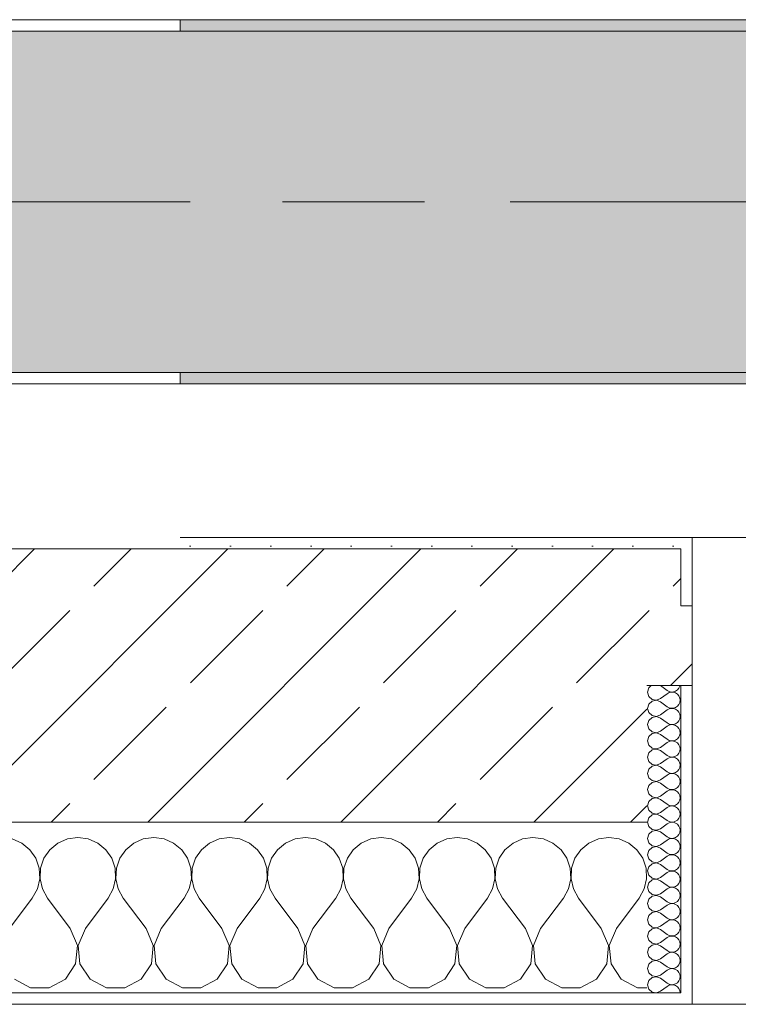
# Model space of a CAD drawing. Header units: metres. Extents: x -3.6 to 65.4, y -11 to 16.8.
# Tile 129 of 178: x 36.549 to 37.18, y -0.155 to 0.71. Entities that reach past the tile are written whole.
import ezdxf

# ---------------------------------------------------------------- set-up
doc = ezdxf.new("R2010")
doc.units = ezdxf.units.M
doc.header["$MEASUREMENT"] = 0
doc.linetypes.add('Achse', pattern=[0.2, 0.1, -0.05, 0, -0.05])
doc.linetypes.add('Strichlinie doppelt', pattern=[0.546806, 0.264583, -0.105833, 0.070556, -0.105833])
for name, color, linetype in [('451 - Universal.Achsen Raster', 7, 'Continuous'), ('604 - Struktur.Wand Aussen', 7, 'Continuous'), ('608 - Struktur.Träger', 7, 'Continuous')]:
    doc.layers.add(name, color=color, linetype=linetype)
pattern_1 = [(0, (0, 0), (0, 0.08660254), [0, -0.05]), (0, (0.025, 0.0433), (0, 0.08660254), [0, -0.05])]
pattern_2 = [(45, (0, 0), (-0.01767767, 0.01767767), [0, -0.025])]
pattern_3 = [(45, (0, 0), (-0.08485281, 0.08485281), []), (45, (-0.04243, 0.04243), (-0.08485281, 0.08485281), [0.09, -0.03])]

# ---------------------------------------------------------------- blocks, each defined once
blk = doc.blocks.new('*X75')
at = {"layer": '604 - Struktur.Wand Aussen', "color": 7, "linetype": 'Continuous', "lineweight": 5}
for p, q in [((36.6, -0.00833), (36.59089, -0.0096)), ((36.60911, -0.0096), (36.6, -0.00833)), ((36.66667, -0.00833), (36.65756, -0.0096)), ((36.67578, -0.0096), (36.66667, -0.00833)), ((36.73333, -0.00833), (36.72422, -0.0096)), ((36.74244, -0.0096), (36.73333, -0.00833)), ((36.8, -0.00833), (36.79089, -0.0096)), ((36.80911, -0.0096), (36.8, -0.00833)), ((36.86667, -0.00833), (36.85756, -0.0096)), ((36.87578, -0.0096), (36.86667, -0.00833)), ((36.93333, -0.00833), (36.92422, -0.0096)), ((36.94244, -0.0096), (36.93333, -0.00833)), ((37, -0.00833), (36.99089, -0.0096)), ((37.00911, -0.0096), (37, -0.00833)), ((37.06667, -0.00833), (37.05756, -0.0096)), ((37.07578, -0.0096), (37.06667, -0.00833)), ((36.55086, -0.01331), (36.54244, -0.0096)), ((36.55794, -0.01918), (36.55086, -0.01331)), ((36.58248, -0.01331), (36.57539, -0.01918)), ((36.59089, -0.0096), (36.58248, -0.01331)), ((36.61752, -0.01331), (36.60911, -0.0096)), ((36.62461, -0.01918), (36.61752, -0.01331)), ((36.64914, -0.01331), (36.64206, -0.01918)), ((36.65756, -0.0096), (36.64914, -0.01331)), ((36.68419, -0.01331), (36.67578, -0.0096)), ((36.69127, -0.01918), (36.68419, -0.01331)), ((36.71581, -0.01331), (36.70873, -0.01918)), ((36.72422, -0.0096), (36.71581, -0.01331)), ((36.75086, -0.01331), (36.74244, -0.0096)), ((36.75794, -0.01918), (36.75086, -0.01331)), ((36.78248, -0.01331), (36.77539, -0.01918)), ((36.79089, -0.0096), (36.78248, -0.01331)), ((36.81752, -0.01331), (36.80911, -0.0096)), ((36.82461, -0.01918), (36.81752, -0.01331)), ((36.84914, -0.01331), (36.84206, -0.01918)), ((36.85756, -0.0096), (36.84914, -0.01331)), ((36.88419, -0.01331), (36.87578, -0.0096)), ((36.89127, -0.01918), (36.88419, -0.01331)), ((36.91581, -0.01331), (36.90873, -0.01918)), ((36.92422, -0.0096), (36.91581, -0.01331)), ((36.95086, -0.01331), (36.94244, -0.0096)), ((36.95794, -0.01918), (36.95086, -0.01331)), ((36.98248, -0.01331), (36.97539, -0.01918)), ((36.99089, -0.0096), (36.98248, -0.01331)), ((37.01752, -0.01331), (37.00911, -0.0096)), ((37.02461, -0.01918), (37.01752, -0.01331)), ((37.04914, -0.01331), (37.04206, -0.01918)), ((37.05756, -0.0096), (37.04914, -0.01331)), ((37.08419, -0.01331), (37.07578, -0.0096)), ((37.09127, -0.01918), (37.08419, -0.01331)), ((36.56315, -0.02676), (36.55794, -0.01918)), ((36.57539, -0.01918), (36.57019, -0.02676)), ((36.62981, -0.02676), (36.62461, -0.01918)), ((36.64206, -0.01918), (36.63685, -0.02676)), ((36.69648, -0.02676), (36.69127, -0.01918)), ((36.70873, -0.01918), (36.70352, -0.02676)), ((36.76315, -0.02676), (36.75794, -0.01918)), ((36.77539, -0.01918), (36.77019, -0.02676)), ((36.82981, -0.02676), (36.82461, -0.01918)), ((36.84206, -0.01918), (36.83685, -0.02676)), ((36.89648, -0.02676), (36.89127, -0.01918)), ((36.90873, -0.01918), (36.90352, -0.02676)), ((36.96315, -0.02676), (36.95794, -0.01918)), ((36.97539, -0.01918), (36.97019, -0.02676)), ((37.02981, -0.02676), (37.02461, -0.01918)), ((37.04206, -0.01918), (37.03685, -0.02676)), ((37.09648, -0.02676), (37.09127, -0.01918)), ((36.56609, -0.03547), (36.56315, -0.02676)), ((36.57019, -0.02676), (36.56725, -0.03547)), ((36.63275, -0.03547), (36.62981, -0.02676)), ((36.63685, -0.02676), (36.63391, -0.03547)), ((36.69942, -0.03547), (36.69648, -0.02676)), ((36.70352, -0.02676), (36.70058, -0.03547)), ((36.76609, -0.03547), (36.76315, -0.02676)), ((36.77019, -0.02676), (36.76725, -0.03547)), ((36.83275, -0.03547), (36.82981, -0.02676)), ((36.83685, -0.02676), (36.83391, -0.03547)), ((36.89942, -0.03547), (36.89648, -0.02676)), ((36.90352, -0.02676), (36.90058, -0.03547)), ((36.96609, -0.03547), (36.96315, -0.02676)), ((36.97019, -0.02676), (36.96725, -0.03547)), ((37.03275, -0.03547), (37.02981, -0.02676)), ((37.03685, -0.02676), (37.03391, -0.03547)), ((37.09942, -0.03547), (37.09648, -0.02676)), ((36.56653, -0.04466), (36.56609, -0.03547)), ((36.56725, -0.03547), (36.5668, -0.04466)), ((36.6332, -0.04466), (36.63275, -0.03547)), ((36.63391, -0.03547), (36.63347, -0.04466)), ((36.69987, -0.04466), (36.69942, -0.03547)), ((36.70058, -0.03547), (36.70013, -0.04466)), ((36.76653, -0.04466), (36.76609, -0.03547)), ((36.76725, -0.03547), (36.7668, -0.04466)), ((36.8332, -0.04466), (36.83275, -0.03547)), ((36.83391, -0.03547), (36.83347, -0.04466)), ((36.89987, -0.04466), (36.89942, -0.03547)), ((36.90058, -0.03547), (36.90013, -0.04466)), ((36.96653, -0.04466), (36.96609, -0.03547)), ((36.96725, -0.03547), (36.9668, -0.04466)), ((37.0332, -0.04466), (37.03275, -0.03547)), ((37.03391, -0.03547), (37.03347, -0.04466)), ((37.09987, -0.04466), (37.09942, -0.03547)), ((36.56445, -0.05362), (36.56653, -0.04466)), ((36.5668, -0.04466), (36.56888, -0.05362)), ((36.63112, -0.05362), (36.6332, -0.04466)), ((36.63347, -0.04466), (36.63555, -0.05362)), ((36.69778, -0.05362), (36.69987, -0.04466)), ((36.70013, -0.04466), (36.70222, -0.05362)), ((36.76445, -0.05362), (36.76653, -0.04466)), ((36.7668, -0.04466), (36.76888, -0.05362)), ((36.83112, -0.05362), (36.8332, -0.04466)), ((36.83347, -0.04466), (36.83555, -0.05362)), ((36.89778, -0.05362), (36.89987, -0.04466)), ((36.90013, -0.04466), (36.90222, -0.05362)), ((36.96445, -0.05362), (36.96653, -0.04466)), ((36.9668, -0.04466), (36.96888, -0.05362)), ((37.03112, -0.05362), (37.0332, -0.04466)), ((37.03347, -0.04466), (37.03555, -0.05362)), ((37.09778, -0.05362), (37.09987, -0.04466)), ((36.56, -0.06167), (36.56445, -0.05362)), ((36.56888, -0.05362), (36.57333, -0.06167)), ((36.62667, -0.06167), (36.63112, -0.05362)), ((36.63555, -0.05362), (36.64, -0.06167)), ((36.69333, -0.06167), (36.69778, -0.05362)), ((36.70222, -0.05362), (36.70667, -0.06167)), ((36.76, -0.06167), (36.76445, -0.05362)), ((36.76888, -0.05362), (36.77333, -0.06167)), ((36.82667, -0.06167), (36.83112, -0.05362)), ((36.83555, -0.05362), (36.84, -0.06167)), ((36.89333, -0.06167), (36.89778, -0.05362)), ((36.90222, -0.05362), (36.90667, -0.06167)), ((36.96, -0.06167), (36.96445, -0.05362)), ((36.96888, -0.05362), (36.97333, -0.06167)), ((37.02667, -0.06167), (37.03112, -0.05362)), ((37.03555, -0.05362), (37.04, -0.06167)), ((37.09333, -0.06167), (37.09778, -0.05362)), ((36.54, -0.08833), (36.56, -0.06167)), ((36.59333, -0.08833), (36.57333, -0.06167)), ((36.60667, -0.08833), (36.62667, -0.06167)), ((36.66, -0.08833), (36.64, -0.06167)), ((36.67333, -0.08833), (36.69333, -0.06167)), ((36.72667, -0.08833), (36.70667, -0.06167)), ((36.74, -0.08833), (36.76, -0.06167)), ((36.79333, -0.08833), (36.77333, -0.06167)), ((36.80667, -0.08833), (36.82667, -0.06167)), ((36.86, -0.08833), (36.84, -0.06167)), ((36.87333, -0.08833), (36.89333, -0.06167)), ((36.92667, -0.08833), (36.90667, -0.06167)), ((36.94, -0.08833), (36.96, -0.06167)), ((36.99333, -0.08833), (36.97333, -0.06167)), ((37.00667, -0.08833), (37.02667, -0.06167)), ((37.06, -0.08833), (37.04, -0.06167)), ((37.07333, -0.08833), (37.09333, -0.06167)), ((36.59962, -0.1033), (36.59333, -0.08833)), ((36.60667, -0.08833), (36.60038, -0.1033)), ((36.66629, -0.1033), (36.66, -0.08833)), ((36.67333, -0.08833), (36.66705, -0.1033)), ((36.73295, -0.1033), (36.72667, -0.08833)), ((36.74, -0.08833), (36.73371, -0.1033)), ((36.79962, -0.1033), (36.79333, -0.08833)), ((36.80667, -0.08833), (36.80038, -0.1033)), ((36.86629, -0.1033), (36.86, -0.08833)), ((36.87333, -0.08833), (36.86705, -0.1033)), ((36.93295, -0.1033), (36.92667, -0.08833)), ((36.94, -0.08833), (36.93371, -0.1033)), ((36.99962, -0.1033), (36.99333, -0.08833)), ((37.00667, -0.08833), (37.00038, -0.1033)), ((37.06629, -0.1033), (37.06, -0.08833)), ((37.07333, -0.08833), (37.06705, -0.1033)), ((36.59808, -0.11947), (36.59962, -0.1033)), ((36.60038, -0.1033), (36.60192, -0.11947)), ((36.66475, -0.11947), (36.66629, -0.1033)), ((36.66705, -0.1033), (36.66858, -0.11947)), ((36.73142, -0.11947), (36.73295, -0.1033)), ((36.73371, -0.1033), (36.73525, -0.11947)), ((36.79808, -0.11947), (36.79962, -0.1033)), ((36.80038, -0.1033), (36.80192, -0.11947)), ((36.86475, -0.11947), (36.86629, -0.1033)), ((36.86705, -0.1033), (36.86858, -0.11947)), ((36.93142, -0.11947), (36.93295, -0.1033)), ((36.93371, -0.1033), (36.93525, -0.11947)), ((36.99808, -0.11947), (36.99962, -0.1033)), ((37.00038, -0.1033), (37.00192, -0.11947)), ((37.06475, -0.11947), (37.06629, -0.1033)), ((37.06705, -0.1033), (37.06858, -0.11947)), ((36.5891, -0.13299), (36.59808, -0.11947)), ((36.60192, -0.11947), (36.6109, -0.13299)), ((36.65576, -0.13299), (36.66475, -0.11947)), ((36.66858, -0.11947), (36.67757, -0.13299)), ((36.72243, -0.13299), (36.73142, -0.11947)), ((36.73525, -0.11947), (36.74424, -0.13299)), ((36.7891, -0.13299), (36.79808, -0.11947)), ((36.80192, -0.11947), (36.8109, -0.13299)), ((36.85576, -0.13299), (36.86475, -0.11947)), ((36.86858, -0.11947), (36.87757, -0.13299)), ((36.92243, -0.13299), (36.93142, -0.11947)), ((36.93525, -0.11947), (36.94424, -0.13299)), ((36.9891, -0.13299), (36.99808, -0.11947)), ((37.00192, -0.11947), (37.0109, -0.13299)), ((37.05576, -0.13299), (37.06475, -0.11947)), ((37.06858, -0.11947), (37.07757, -0.13299)), ((36.54424, -0.13299), (36.55855, -0.14066)), ((36.57479, -0.14066), (36.5891, -0.13299)), ((36.6109, -0.13299), (36.62521, -0.14066)), ((36.64145, -0.14066), (36.65576, -0.13299)), ((36.67757, -0.13299), (36.69188, -0.14066)), ((36.70812, -0.14066), (36.72243, -0.13299)), ((36.74424, -0.13299), (36.75855, -0.14066)), ((36.77479, -0.14066), (36.7891, -0.13299)), ((36.8109, -0.13299), (36.82521, -0.14066)), ((36.84145, -0.14066), (36.85576, -0.13299)), ((36.87757, -0.13299), (36.89188, -0.14066)), ((36.90812, -0.14066), (36.92243, -0.13299)), ((36.94424, -0.13299), (36.95855, -0.14066)), ((36.97479, -0.14066), (36.9891, -0.13299)), ((37.0109, -0.13299), (37.02521, -0.14066)), ((37.04145, -0.14066), (37.05576, -0.13299)), ((37.07757, -0.13299), (37.09188, -0.14066)), ((36.55855, -0.14066), (36.57479, -0.14066)), ((36.62521, -0.14066), (36.64145, -0.14066)), ((36.69188, -0.14066), (36.70812, -0.14066)), ((36.75855, -0.14066), (36.77479, -0.14066)), ((36.82521, -0.14066), (36.84145, -0.14066)), ((36.89188, -0.14066), (36.90812, -0.14066)), ((36.95855, -0.14066), (36.97479, -0.14066)), ((37.02521, -0.14066), (37.04145, -0.14066)), ((37.09188, -0.14066), (37.1, -0.14066))]:
    blk.add_line(p, q, dxfattribs=at)
blk = doc.blocks.new('*X86')
at = {"layer": '604 - Struktur.Wand Aussen', "color": 7, "linetype": 'Continuous', "lineweight": 5}
for p, q in [((37.10178, 0.12304), (37.10071, 0.11929)), ((37.10392, 0.125), (37.10178, 0.12304)), ((37.11214, 0.125), (37.11786, 0.12071)), ((37.12534, 0.12004), (37.12696, 0.12116)), ((37.12696, 0.12116), (37.12822, 0.12267)), ((37.12822, 0.12267), (37.12901, 0.12448)), ((37.12901, 0.12448), (37.12909, 0.125)), ((37.10071, 0.11929), (37.10178, 0.11553)), ((37.10178, 0.11553), (37.10466, 0.1129)), ((37.10466, 0.1129), (37.1085, 0.11217)), ((37.1085, 0.11217), (37.11214, 0.11357)), ((37.11214, 0.11357), (37.11786, 0.11786)), ((37.11786, 0.12071), (37.11958, 0.11976)), ((37.11958, 0.11881), (37.11786, 0.11786)), ((37.11958, 0.11976), (37.1215, 0.11931)), ((37.1215, 0.11926), (37.11958, 0.11881)), ((37.1215, 0.11931), (37.12347, 0.11941)), ((37.12347, 0.11916), (37.1215, 0.11926)), ((37.12347, 0.11941), (37.12534, 0.12004)), ((37.12534, 0.11853), (37.12347, 0.11916)), ((37.12696, 0.11742), (37.12534, 0.11853)), ((37.12822, 0.1159), (37.12696, 0.11742)), ((37.12901, 0.11409), (37.12822, 0.1159)), ((37.12929, 0.11214), (37.12901, 0.11409)), ((37.10178, 0.10876), (37.10071, 0.105)), ((37.10071, 0.105), (37.10178, 0.10124)), ((37.10466, 0.11139), (37.10178, 0.10876)), ((37.1085, 0.11211), (37.10466, 0.11139)), ((37.11214, 0.11071), (37.1085, 0.11211)), ((37.11214, 0.11071), (37.11786, 0.10643)), ((37.11786, 0.10643), (37.11958, 0.10547)), ((37.11958, 0.10453), (37.11786, 0.10357)), ((37.11958, 0.10547), (37.1215, 0.10503)), ((37.1215, 0.10497), (37.11958, 0.10453)), ((37.1215, 0.10503), (37.12347, 0.10512)), ((37.12347, 0.10488), (37.1215, 0.10497)), ((37.12347, 0.10512), (37.12534, 0.10575)), ((37.12534, 0.10425), (37.12347, 0.10488)), ((37.12534, 0.10575), (37.12696, 0.10687)), ((37.12696, 0.10313), (37.12534, 0.10425)), ((37.12696, 0.10687), (37.12822, 0.10839)), ((37.12822, 0.10839), (37.12901, 0.11019)), ((37.12901, 0.11019), (37.12929, 0.11214)), ((37.10178, 0.10124), (37.10466, 0.09861)), ((37.10466, 0.0971), (37.10178, 0.09447)), ((37.10466, 0.09861), (37.1085, 0.09789)), ((37.1085, 0.09783), (37.10466, 0.0971)), ((37.1085, 0.09789), (37.11214, 0.09929)), ((37.11214, 0.09643), (37.1085, 0.09783)), ((37.11214, 0.09929), (37.11786, 0.10357)), ((37.11214, 0.09643), (37.11786, 0.09214)), ((37.12822, 0.10161), (37.12696, 0.10313)), ((37.12901, 0.09981), (37.12822, 0.10161)), ((37.12822, 0.0941), (37.12901, 0.09591)), ((37.12929, 0.09786), (37.12901, 0.09981)), ((37.12901, 0.09591), (37.12929, 0.09786)), ((37.10178, 0.09447), (37.10071, 0.09071)), ((37.10071, 0.09071), (37.10178, 0.08696)), ((37.10178, 0.08696), (37.10466, 0.08433)), ((37.11214, 0.085), (37.11786, 0.08929)), ((37.11786, 0.09214), (37.11958, 0.09119)), ((37.11958, 0.09024), (37.11786, 0.08929)), ((37.11958, 0.09119), (37.1215, 0.09074)), ((37.1215, 0.09069), (37.11958, 0.09024)), ((37.1215, 0.09074), (37.12347, 0.09084)), ((37.12347, 0.09059), (37.1215, 0.09069)), ((37.12347, 0.09084), (37.12534, 0.09147)), ((37.12534, 0.08996), (37.12347, 0.09059)), ((37.12534, 0.09147), (37.12696, 0.09258)), ((37.12696, 0.08884), (37.12534, 0.08996)), ((37.12696, 0.09258), (37.12822, 0.0941)), ((37.12822, 0.08733), (37.12696, 0.08884)), ((37.12901, 0.08552), (37.12822, 0.08733)), ((37.10178, 0.08018), (37.10071, 0.07643)), ((37.10466, 0.08282), (37.10178, 0.08018)), ((37.10466, 0.08433), (37.1085, 0.0836)), ((37.1085, 0.08354), (37.10466, 0.08282)), ((37.1085, 0.0836), (37.11214, 0.085)), ((37.11214, 0.08214), (37.1085, 0.08354)), ((37.11214, 0.08214), (37.11786, 0.07786)), ((37.11786, 0.07786), (37.11958, 0.0769)), ((37.12534, 0.07718), (37.12696, 0.0783)), ((37.12696, 0.0783), (37.12822, 0.07982)), ((37.12822, 0.07982), (37.12901, 0.08162)), ((37.12929, 0.08357), (37.12901, 0.08552)), ((37.12901, 0.08162), (37.12929, 0.08357)), ((37.10071, 0.07643), (37.10178, 0.07267)), ((37.10178, 0.07267), (37.10466, 0.07004)), ((37.10466, 0.07004), (37.1085, 0.06931)), ((37.1085, 0.06926), (37.10466, 0.06853)), ((37.1085, 0.06931), (37.11214, 0.07071)), ((37.11214, 0.06786), (37.1085, 0.06926)), ((37.11214, 0.07071), (37.11786, 0.075)), ((37.11958, 0.07595), (37.11786, 0.075)), ((37.11958, 0.0769), (37.1215, 0.07646)), ((37.1215, 0.0764), (37.11958, 0.07595)), ((37.1215, 0.07646), (37.12347, 0.07655)), ((37.12347, 0.0763), (37.1215, 0.0764)), ((37.12347, 0.07655), (37.12534, 0.07718)), ((37.12534, 0.07567), (37.12347, 0.0763)), ((37.12696, 0.07456), (37.12534, 0.07567)), ((37.12822, 0.07304), (37.12696, 0.07456)), ((37.12901, 0.07124), (37.12822, 0.07304)), ((37.12929, 0.06929), (37.12901, 0.07124)), ((37.12901, 0.06733), (37.12929, 0.06929)), ((37.10178, 0.0659), (37.10071, 0.06214)), ((37.10071, 0.06214), (37.10178, 0.05839)), ((37.10466, 0.06853), (37.10178, 0.0659)), ((37.11214, 0.06786), (37.11786, 0.06357)), ((37.11214, 0.05643), (37.11786, 0.06071)), ((37.11786, 0.06357), (37.11958, 0.06262)), ((37.11958, 0.06167), (37.11786, 0.06071)), ((37.11958, 0.06262), (37.1215, 0.06217)), ((37.1215, 0.06211), (37.11958, 0.06167)), ((37.1215, 0.06217), (37.12347, 0.06227)), ((37.12347, 0.06202), (37.1215, 0.06211)), ((37.12347, 0.06227), (37.12534, 0.0629)), ((37.12534, 0.06139), (37.12347, 0.06202)), ((37.12534, 0.0629), (37.12696, 0.06401)), ((37.12696, 0.06027), (37.12534, 0.06139)), ((37.12696, 0.06401), (37.12822, 0.06553)), ((37.12822, 0.06553), (37.12901, 0.06733)), ((37.10178, 0.05839), (37.10466, 0.05575)), ((37.10466, 0.05425), (37.10178, 0.05161)), ((37.10466, 0.05575), (37.1085, 0.05503)), ((37.1085, 0.05497), (37.10466, 0.05425)), ((37.1085, 0.05503), (37.11214, 0.05643)), ((37.11214, 0.05357), (37.1085, 0.05497)), ((37.11214, 0.05357), (37.11786, 0.04929)), ((37.12822, 0.05876), (37.12696, 0.06027)), ((37.12901, 0.05695), (37.12822, 0.05876)), ((37.12822, 0.05124), (37.12901, 0.05305)), ((37.12929, 0.055), (37.12901, 0.05695)), ((37.12901, 0.05305), (37.12929, 0.055)), ((37.10178, 0.05161), (37.10071, 0.04786)), ((37.10071, 0.04786), (37.10178, 0.0441)), ((37.10178, 0.0441), (37.10466, 0.04147)), ((37.11214, 0.04214), (37.11786, 0.04643)), ((37.11786, 0.04929), (37.11958, 0.04833)), ((37.11958, 0.04738), (37.11786, 0.04643)), ((37.11958, 0.04833), (37.1215, 0.04789)), ((37.1215, 0.04783), (37.11958, 0.04738)), ((37.1215, 0.04789), (37.12347, 0.04798)), ((37.12347, 0.04773), (37.1215, 0.04783)), ((37.12347, 0.04798), (37.12534, 0.04861)), ((37.12534, 0.0471), (37.12347, 0.04773)), ((37.12534, 0.04861), (37.12696, 0.04973)), ((37.12696, 0.04599), (37.12534, 0.0471)), ((37.12696, 0.04973), (37.12822, 0.05124)), ((37.12822, 0.04447), (37.12696, 0.04599)), ((37.12901, 0.04267), (37.12822, 0.04447)), ((37.10178, 0.03733), (37.10071, 0.03357)), ((37.10466, 0.03996), (37.10178, 0.03733)), ((37.10466, 0.04147), (37.1085, 0.04074)), ((37.1085, 0.04069), (37.10466, 0.03996)), ((37.1085, 0.04074), (37.11214, 0.04214)), ((37.11214, 0.03929), (37.1085, 0.04069)), ((37.11214, 0.03929), (37.11786, 0.035)), ((37.11786, 0.035), (37.11958, 0.03405)), ((37.12534, 0.03433), (37.12696, 0.03544)), ((37.12696, 0.03544), (37.12822, 0.03696)), ((37.12822, 0.03696), (37.12901, 0.03876)), ((37.12929, 0.04071), (37.12901, 0.04267)), ((37.12901, 0.03876), (37.12929, 0.04071)), ((37.10071, 0.03357), (37.10178, 0.02982)), ((37.10178, 0.02982), (37.10466, 0.02718)), ((37.10466, 0.02718), (37.1085, 0.02646)), ((37.1085, 0.0264), (37.10466, 0.02567)), ((37.1085, 0.02646), (37.11214, 0.02786)), ((37.11214, 0.025), (37.1085, 0.0264)), ((37.11214, 0.02786), (37.11786, 0.03214)), ((37.11958, 0.0331), (37.11786, 0.03214)), ((37.11958, 0.03405), (37.1215, 0.0336)), ((37.1215, 0.03354), (37.11958, 0.0331)), ((37.1215, 0.0336), (37.12347, 0.0337)), ((37.12347, 0.03345), (37.1215, 0.03354)), ((37.12347, 0.0337), (37.12534, 0.03433)), ((37.12534, 0.03282), (37.12347, 0.03345)), ((37.12696, 0.0317), (37.12534, 0.03282)), ((37.12822, 0.03018), (37.12696, 0.0317)), ((37.12901, 0.02838), (37.12822, 0.03018)), ((37.12929, 0.02643), (37.12901, 0.02838)), ((37.12901, 0.02448), (37.12929, 0.02643)), ((37.10178, 0.02304), (37.10071, 0.01929)), ((37.10071, 0.01929), (37.10178, 0.01553)), ((37.10466, 0.02567), (37.10178, 0.02304)), ((37.11214, 0.025), (37.11786, 0.02071)), ((37.11214, 0.01357), (37.11786, 0.01786)), ((37.11786, 0.02071), (37.11958, 0.01976)), ((37.11958, 0.01881), (37.11786, 0.01786)), ((37.11958, 0.01976), (37.1215, 0.01931)), ((37.1215, 0.01926), (37.11958, 0.01881)), ((37.1215, 0.01931), (37.12347, 0.01941)), ((37.12347, 0.01916), (37.1215, 0.01926)), ((37.12347, 0.01941), (37.12534, 0.02004)), ((37.12534, 0.01853), (37.12347, 0.01916)), ((37.12534, 0.02004), (37.12696, 0.02116)), ((37.12696, 0.01742), (37.12534, 0.01853)), ((37.12696, 0.02116), (37.12822, 0.02267)), ((37.12822, 0.0159), (37.12696, 0.01742)), ((37.12822, 0.02267), (37.12901, 0.02448)), ((37.10178, 0.00876), (37.10071, 0.005)), ((37.10178, 0.01553), (37.10466, 0.0129)), ((37.10466, 0.01139), (37.10178, 0.00876)), ((37.10466, 0.0129), (37.1085, 0.01217)), ((37.1085, 0.01211), (37.10466, 0.01139)), ((37.1085, 0.01217), (37.11214, 0.01357)), ((37.11214, 0.01071), (37.1085, 0.01211)), ((37.11214, 0.01071), (37.11786, 0.00643)), ((37.12901, 0.01409), (37.12822, 0.0159)), ((37.12822, 0.00839), (37.12901, 0.01019)), ((37.12929, 0.01214), (37.12901, 0.01409)), ((37.12901, 0.01019), (37.12929, 0.01214)), ((37.10071, 0.005), (37.10178, 0.00124)), ((37.10178, 0.00124), (37.10466, -0.00139)), ((37.11214, -0.00071), (37.11786, 0.00357)), ((37.11786, 0.00643), (37.11958, 0.00547)), ((37.11958, 0.00453), (37.11786, 0.00357)), ((37.11958, 0.00547), (37.1215, 0.00503)), ((37.1215, 0.00497), (37.11958, 0.00453)), ((37.1215, 0.00503), (37.12347, 0.00512)), ((37.12347, 0.00488), (37.1215, 0.00497)), ((37.12347, 0.00512), (37.12534, 0.00575)), ((37.12534, 0.00425), (37.12347, 0.00488)), ((37.12534, 0.00575), (37.12696, 0.00687)), ((37.12696, 0.00313), (37.12534, 0.00425)), ((37.12696, 0.00687), (37.12822, 0.00839)), ((37.12822, 0.00161), (37.12696, 0.00313)), ((37.12901, -0.00019), (37.12822, 0.00161)), ((37.10178, -0.00553), (37.10071, -0.00929)), ((37.10466, -0.0029), (37.10178, -0.00553)), ((37.10466, -0.00139), (37.1085, -0.00211)), ((37.1085, -0.00217), (37.10466, -0.0029)), ((37.1085, -0.00211), (37.11214, -0.00071)), ((37.11214, -0.00357), (37.1085, -0.00217)), ((37.11214, -0.00357), (37.11786, -0.00786)), ((37.11786, -0.00786), (37.11958, -0.00881)), ((37.12347, -0.00916), (37.12534, -0.00853)), ((37.12534, -0.00853), (37.12696, -0.00742)), ((37.12696, -0.00742), (37.12822, -0.0059)), ((37.12822, -0.0059), (37.12901, -0.00409)), ((37.12929, -0.00214), (37.12901, -0.00019)), ((37.12901, -0.00409), (37.12929, -0.00214)), ((37.10071, -0.00929), (37.10178, -0.01304)), ((37.10178, -0.01304), (37.10466, -0.01567)), ((37.10466, -0.01718), (37.10178, -0.01982)), ((37.10466, -0.01567), (37.1085, -0.0164)), ((37.1085, -0.01646), (37.10466, -0.01718)), ((37.1085, -0.0164), (37.11214, -0.015)), ((37.11214, -0.01786), (37.1085, -0.01646)), ((37.11214, -0.015), (37.11786, -0.01071)), ((37.11958, -0.00976), (37.11786, -0.01071)), ((37.11958, -0.00881), (37.1215, -0.00926)), ((37.1215, -0.00931), (37.11958, -0.00976)), ((37.1215, -0.00926), (37.12347, -0.00916)), ((37.12347, -0.00941), (37.1215, -0.00931)), ((37.12534, -0.01004), (37.12347, -0.00941)), ((37.12696, -0.01116), (37.12534, -0.01004)), ((37.12822, -0.01267), (37.12696, -0.01116)), ((37.12901, -0.01448), (37.12822, -0.01267)), ((37.12929, -0.01643), (37.12901, -0.01448)), ((37.12901, -0.01838), (37.12929, -0.01643)), ((37.10178, -0.01982), (37.10071, -0.02357)), ((37.10071, -0.02357), (37.10178, -0.02733)), ((37.11214, -0.01786), (37.11786, -0.02214)), ((37.11214, -0.02929), (37.11786, -0.025)), ((37.11786, -0.02214), (37.11958, -0.0231)), ((37.11958, -0.02405), (37.11786, -0.025)), ((37.11958, -0.0231), (37.1215, -0.02354)), ((37.1215, -0.0236), (37.11958, -0.02405)), ((37.1215, -0.02354), (37.12347, -0.02345)), ((37.12347, -0.0237), (37.1215, -0.0236)), ((37.12347, -0.02345), (37.12534, -0.02282)), ((37.12534, -0.02433), (37.12347, -0.0237)), ((37.12534, -0.02282), (37.12696, -0.0217)), ((37.12696, -0.02544), (37.12534, -0.02433)), ((37.12696, -0.0217), (37.12822, -0.02018)), ((37.12822, -0.02696), (37.12696, -0.02544)), ((37.12822, -0.02018), (37.12901, -0.01838)), ((37.10178, -0.0341), (37.10071, -0.03786)), ((37.10178, -0.02733), (37.10466, -0.02996)), ((37.10466, -0.03147), (37.10178, -0.0341)), ((37.10466, -0.02996), (37.1085, -0.03069)), ((37.1085, -0.03074), (37.10466, -0.03147)), ((37.1085, -0.03069), (37.11214, -0.02929)), ((37.11214, -0.03214), (37.1085, -0.03074)), ((37.11214, -0.03214), (37.11786, -0.03643)), ((37.12696, -0.03599), (37.12822, -0.03447)), ((37.12901, -0.02876), (37.12822, -0.02696)), ((37.12822, -0.03447), (37.12901, -0.03267)), ((37.12929, -0.03071), (37.12901, -0.02876)), ((37.12901, -0.03267), (37.12929, -0.03071)), ((37.10071, -0.03786), (37.10178, -0.04161)), ((37.10178, -0.04161), (37.10466, -0.04425)), ((37.11214, -0.04357), (37.11786, -0.03929)), ((37.11786, -0.03643), (37.11958, -0.03738)), ((37.11958, -0.03833), (37.11786, -0.03929)), ((37.11958, -0.03738), (37.1215, -0.03783)), ((37.1215, -0.03789), (37.11958, -0.03833)), ((37.1215, -0.03783), (37.12347, -0.03773)), ((37.12347, -0.03798), (37.1215, -0.03789)), ((37.12347, -0.03773), (37.12534, -0.0371)), ((37.12534, -0.03861), (37.12347, -0.03798)), ((37.12534, -0.0371), (37.12696, -0.03599)), ((37.12696, -0.03973), (37.12534, -0.03861)), ((37.12822, -0.04124), (37.12696, -0.03973)), ((37.12901, -0.04305), (37.12822, -0.04124)), ((37.12929, -0.045), (37.12901, -0.04305)), ((37.10178, -0.04839), (37.10071, -0.05214)), ((37.10466, -0.04575), (37.10178, -0.04839)), ((37.10466, -0.04425), (37.1085, -0.04497)), ((37.1085, -0.04503), (37.10466, -0.04575)), ((37.1085, -0.04497), (37.11214, -0.04357)), ((37.11214, -0.04643), (37.1085, -0.04503)), ((37.11214, -0.04643), (37.11786, -0.05071)), ((37.11786, -0.05071), (37.11958, -0.05167)), ((37.11958, -0.05167), (37.1215, -0.05211)), ((37.12347, -0.05202), (37.12534, -0.05139)), ((37.12534, -0.05139), (37.12696, -0.05027)), ((37.12696, -0.05027), (37.12822, -0.04876)), ((37.12822, -0.04876), (37.12901, -0.04695)), ((37.12901, -0.04695), (37.12929, -0.045)), ((37.10071, -0.05214), (37.10178, -0.0559)), ((37.10178, -0.0559), (37.10466, -0.05853)), ((37.10466, -0.06004), (37.10178, -0.06267)), ((37.10466, -0.05853), (37.1085, -0.05926)), ((37.1085, -0.05931), (37.10466, -0.06004)), ((37.1085, -0.05926), (37.11214, -0.05786)), ((37.11214, -0.06071), (37.1085, -0.05931)), ((37.11214, -0.05786), (37.11786, -0.05357)), ((37.11958, -0.05262), (37.11786, -0.05357)), ((37.1215, -0.05217), (37.11958, -0.05262)), ((37.1215, -0.05211), (37.12347, -0.05202)), ((37.12347, -0.05227), (37.1215, -0.05217)), ((37.12534, -0.0529), (37.12347, -0.05227)), ((37.12696, -0.05401), (37.12534, -0.0529)), ((37.12822, -0.05553), (37.12696, -0.05401)), ((37.12901, -0.05733), (37.12822, -0.05553)), ((37.12929, -0.05929), (37.12901, -0.05733)), ((37.12901, -0.06124), (37.12929, -0.05929)), ((37.10178, -0.06267), (37.10071, -0.06643)), ((37.10071, -0.06643), (37.10178, -0.07018)), ((37.11214, -0.06071), (37.11786, -0.065)), ((37.11214, -0.07214), (37.11786, -0.06786)), ((37.11786, -0.065), (37.11958, -0.06595)), ((37.11958, -0.0669), (37.11786, -0.06786)), ((37.11958, -0.06595), (37.1215, -0.0664)), ((37.1215, -0.06646), (37.11958, -0.0669)), ((37.1215, -0.0664), (37.12347, -0.0663)), ((37.12347, -0.06655), (37.1215, -0.06646)), ((37.12347, -0.0663), (37.12534, -0.06567)), ((37.12534, -0.06718), (37.12347, -0.06655)), ((37.12534, -0.06567), (37.12696, -0.06456)), ((37.12696, -0.0683), (37.12534, -0.06718)), ((37.12696, -0.06456), (37.12822, -0.06304)), ((37.12822, -0.06982), (37.12696, -0.0683)), ((37.12822, -0.06304), (37.12901, -0.06124)), ((37.10178, -0.07696), (37.10071, -0.08071)), ((37.10178, -0.07018), (37.10466, -0.07282)), ((37.10466, -0.07433), (37.10178, -0.07696)), ((37.10466, -0.07282), (37.1085, -0.07354)), ((37.1085, -0.0736), (37.10466, -0.07433)), ((37.1085, -0.07354), (37.11214, -0.07214)), ((37.11214, -0.075), (37.1085, -0.0736)), ((37.11214, -0.075), (37.11786, -0.07929)), ((37.12696, -0.07884), (37.12822, -0.07733)), ((37.12901, -0.07162), (37.12822, -0.06982)), ((37.12822, -0.07733), (37.12901, -0.07552)), ((37.12929, -0.07357), (37.12901, -0.07162)), ((37.12901, -0.07552), (37.12929, -0.07357)), ((37.10071, -0.08071), (37.10178, -0.08447)), ((37.10178, -0.08447), (37.10466, -0.0871)), ((37.1085, -0.08783), (37.11214, -0.08643)), ((37.11214, -0.08643), (37.11786, -0.08214)), ((37.11786, -0.07929), (37.11958, -0.08024)), ((37.11958, -0.08119), (37.11786, -0.08214)), ((37.11958, -0.08024), (37.1215, -0.08069)), ((37.1215, -0.08074), (37.11958, -0.08119)), ((37.1215, -0.08069), (37.12347, -0.08059)), ((37.12347, -0.08084), (37.1215, -0.08074)), ((37.12347, -0.08059), (37.12534, -0.07996)), ((37.12534, -0.08147), (37.12347, -0.08084)), ((37.12534, -0.07996), (37.12696, -0.07884)), ((37.12696, -0.08258), (37.12534, -0.08147)), ((37.12822, -0.0841), (37.12696, -0.08258)), ((37.12901, -0.08591), (37.12822, -0.0841)), ((37.12929, -0.08786), (37.12901, -0.08591)), ((37.10178, -0.09124), (37.10071, -0.095)), ((37.10071, -0.095), (37.10178, -0.09876)), ((37.10466, -0.08861), (37.10178, -0.09124)), ((37.10466, -0.0871), (37.1085, -0.08783)), ((37.1085, -0.08789), (37.10466, -0.08861)), ((37.11214, -0.08929), (37.1085, -0.08789)), ((37.11214, -0.08929), (37.11786, -0.09357)), ((37.11786, -0.09357), (37.11958, -0.09453)), ((37.11958, -0.09453), (37.1215, -0.09497)), ((37.1215, -0.09503), (37.11958, -0.09547)), ((37.1215, -0.09497), (37.12347, -0.09488)), ((37.12347, -0.09512), (37.1215, -0.09503)), ((37.12347, -0.09488), (37.12534, -0.09425)), ((37.12534, -0.09575), (37.12347, -0.09512)), ((37.12534, -0.09425), (37.12696, -0.09313)), ((37.12696, -0.09313), (37.12822, -0.09161)), ((37.12822, -0.09161), (37.12901, -0.08981)), ((37.12901, -0.08981), (37.12929, -0.08786)), ((37.10178, -0.09876), (37.10466, -0.10139)), ((37.10466, -0.1029), (37.10178, -0.10553)), ((37.10466, -0.10139), (37.1085, -0.10211)), ((37.1085, -0.10217), (37.10466, -0.1029)), ((37.1085, -0.10211), (37.11214, -0.10071)), ((37.11214, -0.10357), (37.1085, -0.10217)), ((37.11214, -0.10071), (37.11786, -0.09643)), ((37.11214, -0.10357), (37.11786, -0.10786)), ((37.11958, -0.09547), (37.11786, -0.09643)), ((37.12696, -0.09687), (37.12534, -0.09575)), ((37.12822, -0.09839), (37.12696, -0.09687)), ((37.12901, -0.10019), (37.12822, -0.09839)), ((37.12929, -0.10214), (37.12901, -0.10019)), ((37.12901, -0.10409), (37.12929, -0.10214)), ((37.10178, -0.10553), (37.10071, -0.10929)), ((37.10071, -0.10929), (37.10178, -0.11304)), ((37.11214, -0.115), (37.11786, -0.11071)), ((37.11786, -0.10786), (37.11958, -0.10881)), ((37.11958, -0.10976), (37.11786, -0.11071)), ((37.11958, -0.10881), (37.1215, -0.10926)), ((37.1215, -0.10931), (37.11958, -0.10976)), ((37.1215, -0.10926), (37.12347, -0.10916)), ((37.12347, -0.10941), (37.1215, -0.10931)), ((37.12347, -0.10916), (37.12534, -0.10853)), ((37.12534, -0.11004), (37.12347, -0.10941)), ((37.12534, -0.10853), (37.12696, -0.10742)), ((37.12696, -0.11116), (37.12534, -0.11004)), ((37.12696, -0.10742), (37.12822, -0.1059)), ((37.12822, -0.11267), (37.12696, -0.11116)), ((37.12822, -0.1059), (37.12901, -0.10409)), ((37.10178, -0.11982), (37.10071, -0.12357)), ((37.10178, -0.11304), (37.10466, -0.11567)), ((37.10466, -0.11718), (37.10178, -0.11982)), ((37.10466, -0.11567), (37.1085, -0.1164)), ((37.1085, -0.11646), (37.10466, -0.11718)), ((37.1085, -0.1164), (37.11214, -0.115)), ((37.11214, -0.11786), (37.1085, -0.11646)), ((37.11214, -0.11786), (37.11786, -0.12214)), ((37.12696, -0.1217), (37.12822, -0.12018)), ((37.12901, -0.11448), (37.12822, -0.11267)), ((37.12822, -0.12018), (37.12901, -0.11838)), ((37.12929, -0.11643), (37.12901, -0.11448)), ((37.12901, -0.11838), (37.12929, -0.11643)), ((37.10071, -0.12357), (37.10178, -0.12733)), ((37.10178, -0.12733), (37.10466, -0.12996)), ((37.1085, -0.13069), (37.11214, -0.12929)), ((37.11214, -0.12929), (37.11786, -0.125)), ((37.11786, -0.12214), (37.11958, -0.1231)), ((37.11958, -0.12405), (37.11786, -0.125)), ((37.11958, -0.1231), (37.1215, -0.12354)), ((37.1215, -0.1236), (37.11958, -0.12405)), ((37.1215, -0.12354), (37.12347, -0.12345)), ((37.12347, -0.1237), (37.1215, -0.1236)), ((37.12347, -0.12345), (37.12534, -0.12282)), ((37.12534, -0.12433), (37.12347, -0.1237)), ((37.12534, -0.12282), (37.12696, -0.1217)), ((37.12696, -0.12544), (37.12534, -0.12433)), ((37.12822, -0.12696), (37.12696, -0.12544)), ((37.12901, -0.12876), (37.12822, -0.12696)), ((37.12929, -0.13071), (37.12901, -0.12876)), ((37.10178, -0.1341), (37.10071, -0.13786)), ((37.10071, -0.13786), (37.10178, -0.14161)), ((37.10466, -0.13147), (37.10178, -0.1341)), ((37.10466, -0.12996), (37.1085, -0.13069)), ((37.1085, -0.13074), (37.10466, -0.13147)), ((37.11214, -0.13214), (37.1085, -0.13074)), ((37.11214, -0.13214), (37.11786, -0.13643)), ((37.11786, -0.13643), (37.11958, -0.13738)), ((37.11958, -0.13833), (37.11786, -0.13929)), ((37.11958, -0.13738), (37.1215, -0.13783)), ((37.1215, -0.13789), (37.11958, -0.13833)), ((37.1215, -0.13783), (37.12347, -0.13773)), ((37.12347, -0.13798), (37.1215, -0.13789)), ((37.12347, -0.13773), (37.12534, -0.1371)), ((37.12534, -0.13861), (37.12347, -0.13798)), ((37.12534, -0.1371), (37.12696, -0.13599)), ((37.12696, -0.13599), (37.12822, -0.13447)), ((37.12822, -0.13447), (37.12901, -0.13267)), ((37.12901, -0.13267), (37.12929, -0.13071)), ((37.10178, -0.14161), (37.10466, -0.14425)), ((37.10466, -0.14425), (37.1085, -0.14497)), ((37.1085, -0.14497), (37.11214, -0.14357)), ((37.11214, -0.14357), (37.11786, -0.13929)), ((37.12696, -0.13973), (37.12534, -0.13861)), ((37.12822, -0.14124), (37.12696, -0.13973)), ((37.12901, -0.14305), (37.12822, -0.14124)), ((37.12929, -0.145), (37.12901, -0.14305))]:
    blk.add_line(p, q, dxfattribs=at)

msp = doc.modelspace()

# ---------------------------------------------------------------- hatches: boundary and pattern name
at = {"layer": '604 - Struktur.Wand Aussen', "linetype": 'Continuous', "lineweight": 0, "true_color": 0x000000}
h = msp.add_hatch(dxfattribs=at)
h.set_pattern_fill('Gips_0001', color=18, style=0, pattern_type=2)
h.set_pattern_definition(pattern_2)
h.paths.add_polyline_path([(36.68999, 0.245), (37.13, 0.245), (37.13, 0.255), (36.68999, 0.255)])
h = msp.add_hatch(dxfattribs=at)
h.set_pattern_fill('Gips_0001', color=18, style=0, pattern_type=2)
h.set_pattern_definition(pattern_2)
h.paths.add_polyline_path([(37.13, 0.195), (37.14, 0.195), (37.14, 0.255), (37.13, 0.255)])
h = msp.add_hatch(dxfattribs=at)
h.set_pattern_fill('Beton__Stahlbeton_0001', color=18, style=0, pattern_type=2)
h.set_pattern_definition(pattern_3)
h.paths.add_polyline_path([(35.94, 0.125), (35.95, 0.125), (35.98, 0.125), (35.98, 0.005), (37.1, 0.005), (37.1, 0.125), (37.13, 0.125), (37.14, 0.125), (37.14, 0.195), (37.13, 0.195), (37.13, 0.245), (35.95, 0.245), (35.95, 0.195), (35.94, 0.195)])
h = msp.add_hatch(dxfattribs=at)
h.set_pattern_fill('Verputz_0001', color=18, style=0, pattern_type=2)
h.set_pattern_definition(pattern_1)
h.paths.add_polyline_path([(37.13, 0.125), (37.13, -0.155), (37.14, -0.155), (37.14, 0.125)])
h = msp.add_hatch(dxfattribs=at)
h.set_pattern_fill('Verputz_0001', color=18, style=0, pattern_type=2)
h.set_pattern_definition(pattern_1)
h.paths.add_polyline_path([(35.95, -0.145), (35.95, -0.155), (37.13, -0.155), (37.13, -0.145)])
at = {"layer": '608 - Struktur.Träger', "linetype": 'Continuous', "lineweight": 0, "true_color": 0x000000}
h = msp.add_hatch(dxfattribs=at)
h.set_pattern_fill('Gips_0001', color=18, style=0, pattern_type=2)
h.set_pattern_definition(pattern_2)
h.paths.add_polyline_path([(36.68999, 0.69998), (39.9, 0.69998), (39.9, 0.70998), (36.68999, 0.70998)])
h = msp.add_hatch(dxfattribs=at)
h.set_pattern_fill('Beton__Stahlbeton_0001', color=18, style=0, pattern_type=2)
h.set_pattern_definition(pattern_3)
h.paths.add_polyline_path([(0.68999, 0.69998), (0.37999, 0.69998), (0.37999, 0.39998), (0.68999, 0.39998), (3.96999, 0.39998), (4.28999, 0.39998), (7.56999, 0.39998), (7.88999, 0.39998), (11.16999, 0.39998), (11.48999, 0.39998), (14.76999, 0.39998), (15.08999, 0.39998), (18.36999, 0.39998), (18.68999, 0.39998), (21.96999, 0.39998), (22.28999, 0.39998), (25.56999, 0.39998), (25.88999, 0.39998), (29.16999, 0.39998), (29.48999, 0.39998), (32.76999, 0.39998), (33.08999, 0.39998), (36.36999, 0.39998), (36.68999, 0.39998), (39.96999, 0.39998), (40.28999, 0.39998), (43.56999, 0.39998), (43.88999, 0.39998), (47.16999, 0.39998), (47.48999, 0.39998), (50.76999, 0.39998), (51.08999, 0.39998), (54.36999, 0.39998), (54.68999, 0.39998), (57.96999, 0.39998), (58.28999, 0.39998), (61.56999, 0.39998), (61.87999, 0.39998), (61.87999, 0.69998), (61.56999, 0.69998), (58.28999, 0.69998), (57.96999, 0.69998), (54.68999, 0.69998), (54.36999, 0.69998), (51.08999, 0.69998), (50.76999, 0.69998), (47.48999, 0.69998), (47.16999, 0.69998), (43.88999, 0.69998), (43.56999, 0.69998), (40.28999, 0.69998), (39.9, 0.69998), (36.68999, 0.69998), (36.36999, 0.69998), (33.08999, 0.69998), (32.76999, 0.69998), (29.48999, 0.69998), (29.16999, 0.69998), (25.88999, 0.69998), (25.56999, 0.69998), (22.28999, 0.69998), (21.96999, 0.69998), (18.68999, 0.69998), (18.36999, 0.69998), (15.08999, 0.69998), (14.76999, 0.69998), (11.48999, 0.69998), (11.16999, 0.69998), (7.88999, 0.69998), (7.56999, 0.69998), (4.28999, 0.69998), (3.96999, 0.69998)])
h = msp.add_hatch(dxfattribs=at)
h.set_pattern_fill('Gips_0001', color=18, style=0, pattern_type=2)
h.set_pattern_definition(pattern_2)
h.paths.add_polyline_path([(36.68999, 0.39998), (36.68999, 0.38998), (39.96999, 0.38998), (39.96999, 0.39998)])

# ---------------------------------------------------------------- linework, layer by layer
at = {"layer": '451 - Universal.Achsen Raster', "color": 160, "linetype": 'Strichlinie doppelt', "lineweight": 9, "true_color": 0x3232ff}
msp.add_line((64.93503, 0.54998), (-3.175, 0.54998), dxfattribs=at)
at = {"layer": '604 - Struktur.Wand Aussen', "color": 7, "linetype": 'Continuous', "lineweight": 5}
for p, q in [((37.13, 0.255), (37.14, 0.255)), ((37.14, 0.245), (37.14, 0.255)), ((37.14, 0.195), (37.14, 0.245)), ((37.13, 0.195), (37.14, 0.195)), ((37.1, 0.125), (37.13, 0.125)), ((37.13, 0.125), (37.13, -0.145)), ((37.13, 0.125), (37.14, 0.125)), ((37.13, -0.145), (37.13, 0.125)), ((37.14, 0.005), (37.14, 0.125)), ((37.14, -0.005), (37.14, 0.005)), ((37.14, -0.145), (37.14, -0.005)), ((35.98, -0.145), (37.1, -0.145)), ((37.1, -0.145), (37.13, -0.145)), ((37.14, -0.155), (37.14, -0.145)), ((37.13, -0.155), (37.14, -0.155))]:
    msp.add_line(p, q, dxfattribs=at)
at = {"layer": '604 - Struktur.Wand Aussen', "color": 7, "linetype": 'Continuous', "lineweight": 13}
for p, q in [((39.54, 0.255), (37.14, 0.255)), ((37.13, 0.245), (35.95, 0.245)), ((37.13, 0.245), (37.13, 0.195)), ((37.14, 0.125), (37.14, 0.195)), ((35.98, 0.005), (37.1, 0.005)), ((37.14, -0.155), (39.54, -0.155))]:
    msp.add_line(p, q, dxfattribs=at)
at = {"layer": '604 - Struktur.Wand Aussen', "color": 7, "linetype": 'Continuous', "lineweight": 5, "flags": 128}
for points in [[(37.13, 0.255), (36.68999, 0.255)], [(35.95, -0.155), (37.13, -0.155)]]:
    msp.add_lwpolyline(points, dxfattribs=at)
at = {"layer": '608 - Struktur.Träger', "color": 7, "linetype": 'Continuous', "lineweight": 13}
for p, q in [((0.37999, 0.70998), (61.87999, 0.70998)), ((36.68999, 0.69998), (36.36999, 0.69998)), ((39.9, 0.69998), (36.68999, 0.69998)), ((0.37999, 0.38998), (61.87999, 0.38998))]:
    msp.add_line(p, q, dxfattribs=at)
at = {"layer": '608 - Struktur.Träger', "color": 7, "linetype": 'Continuous', "lineweight": 5}
for p, q in [((36.68999, 0.70998), (36.68999, 0.69998)), ((39.9, 0.70998), (36.68999, 0.70998)), ((36.68999, 0.39998), (36.68999, 0.38998)), ((39.96999, 0.38998), (36.68999, 0.38998))]:
    msp.add_line(p, q, dxfattribs=at)
at = {"layer": '608 - Struktur.Träger', "color": 7, "linetype": 'Achse', "lineweight": 9}
msp.add_line((0.37999, 0.54998), (61.87999, 0.54998), dxfattribs=at)
at = {"layer": '608 - Struktur.Träger', "color": 7, "linetype": 'Continuous', "lineweight": 13, "flags": 128}
msp.add_lwpolyline([(61.87999, 0.39998), (61.56999, 0.39998), (58.28999, 0.39998), (57.96999, 0.39998), (54.68999, 0.39998), (54.36999, 0.39998), (51.08999, 0.39998), (50.76999, 0.39998), (47.48999, 0.39998), (47.16999, 0.39998), (43.88999, 0.39998), (43.56999, 0.39998), (40.28999, 0.39998), (39.96999, 0.39998), (36.68999, 0.39998), (36.36999, 0.39998), (33.08999, 0.39998), (32.76999, 0.39998), (29.48999, 0.39998)], dxfattribs=at)

# ---------------------------------------------------------------- block references
at = {"layer": '604 - Struktur.Wand Aussen', "color": 7, "lineweight": 18}
for name in ['*X86', '*X75']:
    msp.add_blockref(name, (0, 0), dxfattribs=at)

doc.saveas('drawing.dxf')
